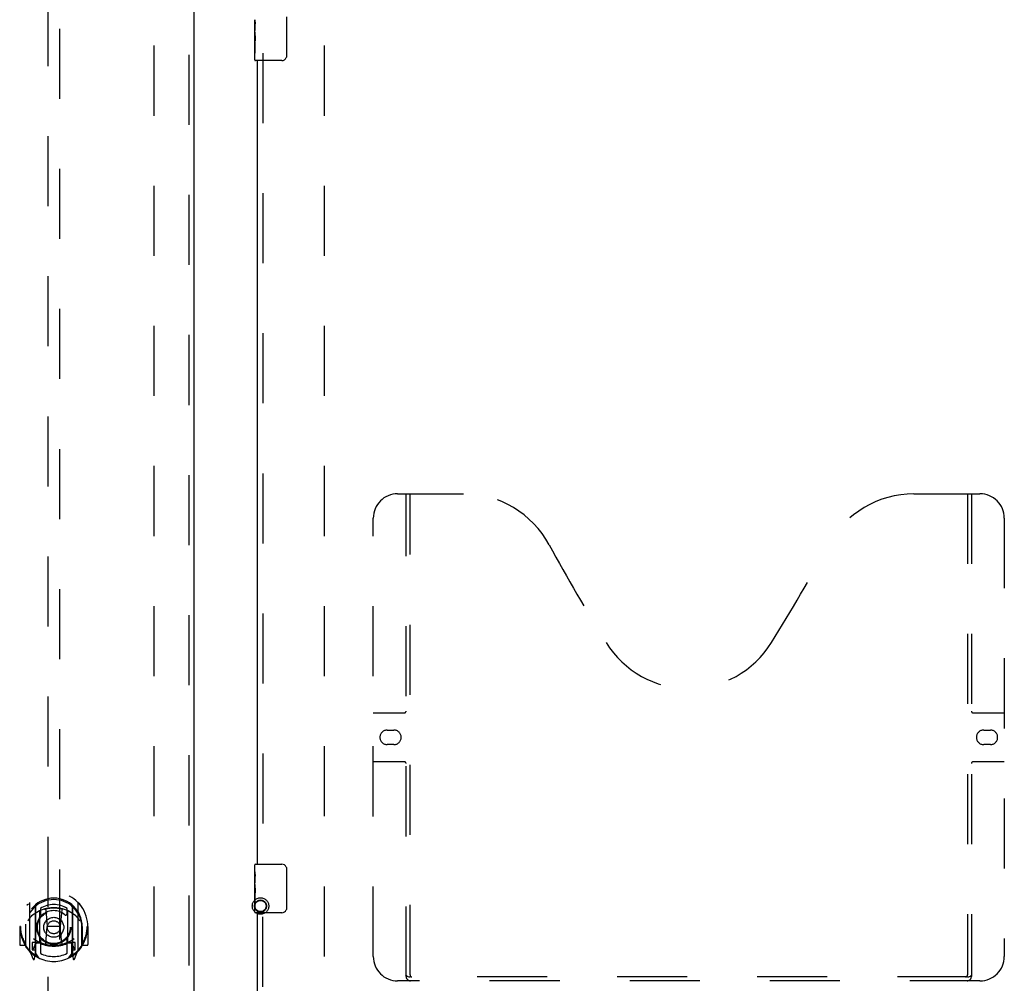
# Model space of a CAD drawing. Header units: inches. Extents: x 0 to 262, y 0 to 169.
# Tile 8 of 67: x 82 to 102, y 58 to 78. Entities that reach past the tile are written whole.
import ezdxf

# ---------------------------------------------------------------- set-up
doc = ezdxf.new("R2010")
doc.units = ezdxf.units.IN
doc.header["$LTSCALE"] = 14.384615
doc.header["$MEASUREMENT"] = 0
doc.linetypes.add('HIDDEN', pattern=[0.2, 0.1, -0.1])
for name, color, linetype in [('DEFAULT_2', 8, 'HIDDEN'), ('LEFTHAND_DOOR_ASSEMBLY', 7, 'CONTINUOUS'), ('RIGHTHAND_DOOR_ASSEMBLY', 7, 'CONTINUOUS')]:
    doc.layers.add(name, color=color, linetype=linetype)

msp = doc.modelspace()

# ---------------------------------------------------------------- linework, layer by layer
at = {"layer": 'DEFAULT_2', "color": 8, "linetype": 'HIDDEN'}
for p, q in [((84.992, 55.931), (84.992, 116.973)), ((88.492, 55.931), (88.492, 116.973))]:
    msp.add_line(p, q, dxfattribs=at)
for radius in [0.169, 0.124, 0.114]:
    msp.add_circle((87.176, 59.842), radius, dxfattribs=at)
at = {"layer": 'LEFTHAND_DOOR_ASSEMBLY', "color": 8, "linetype": 'HIDDEN'}
for p, q in [((85.701, 117.598), (85.701, 55.306)), ((82.805, 84.281), (82.805, 56.279)), ((83.055, 56.279), (83.055, 84.281)), ((82.43, 59.907), (82.43, 58.939)), ((83.43, 58.939), (83.43, 59.907)), ((82.547, 59.853), (82.547, 58.837)), ((82.555, 59.828), (82.555, 58.825)), ((82.647, 59.105), (82.647, 59.736)), ((82.655, 59.789), (82.655, 59.686)), ((82.767, 59.762), (82.797, 59.423)), ((83.093, 59.762), (83.062, 59.423)), ((83.205, 59.686), (83.205, 59.789)), ((83.212, 59.736), (83.212, 59.105)), ((83.305, 59.828), (83.305, 58.825)), ((83.312, 59.853), (83.312, 58.837)), ((82.355, 59.47), (82.355, 59.472)), ((82.355, 59.012), (82.355, 59.47)), ((83.505, 59.47), (83.505, 59.472)), ((83.505, 59.012), (83.505, 59.47)), ((82.245, 59.423), (82.23, 59.423)), ((82.23, 59.423), (82.23, 59.05)), ((82.347, 59.423), (82.362, 59.423)), ((82.347, 59.423), (82.347, 59.035)), ((82.767, 59.079), (82.797, 59.423)), ((83.062, 59.423), (82.797, 59.423)), ((83.093, 59.079), (83.062, 59.423)), ((83.512, 59.423), (83.497, 59.423)), ((83.512, 59.423), (83.512, 59.035)), ((83.63, 59.423), (83.615, 59.423)), ((83.63, 59.423), (83.63, 59.05)), ((82.347, 59.035), (82.356, 59.05)), ((82.547, 59.094), (82.487, 59.094)), ((82.487, 59.094), (82.487, 58.944)), ((82.557, 59.057), (82.557, 58.85)), ((82.647, 59.095), (82.575, 59.095)), ((82.643, 59.077), (82.577, 59.077)), ((82.655, 59.125), (82.655, 58.872)), ((83.205, 58.872), (83.205, 59.125)), ((83.285, 59.095), (83.212, 59.095)), ((83.282, 59.077), (83.217, 59.077)), ((83.302, 58.85), (83.302, 59.057)), ((83.372, 59.094), (83.312, 59.094)), ((83.372, 58.944), (83.372, 59.094)), ((83.504, 59.05), (83.512, 59.035)), ((82.347, 59.035), (82.245, 59.035)), ((82.434, 58.929), (82.505, 58.753)), ((82.487, 58.944), (82.555, 58.944)), ((82.525, 58.998), (82.496, 58.952)), ((82.625, 58.775), (82.555, 58.884)), ((83.305, 58.884), (83.235, 58.775)), ((83.305, 58.944), (83.372, 58.944)), ((83.364, 58.952), (83.335, 58.998)), ((83.355, 58.753), (83.426, 58.929)), ((83.615, 59.035), (83.512, 59.035)), ((82.526, 58.834), (82.53, 58.83)), ((82.533, 58.756), (82.547, 58.837)), ((83.312, 58.837), (83.327, 58.756)), ((83.333, 58.833), (83.334, 58.833)), ((83.334, 58.833), (83.334, 58.834)), ((83.334, 58.833), (83.334, 58.834))]:
    msp.add_line(p, q, dxfattribs=at)
at = {"layer": 'LEFTHAND_DOOR_ASSEMBLY', "color": 3, "linetype": 'Continuous'}
msp.add_line((85.805, 117.598), (85.805, 55.306), dxfattribs=at)
at = {"layer": 'LEFTHAND_DOOR_ASSEMBLY', "color": 8, "linetype": 'HIDDEN'}
for points in [[(82.385, 59.862), (82.385, 59.863), (82.386, 59.864), (82.387, 59.864), (82.387, 59.865), (82.388, 59.866), (82.389, 59.867), (82.39, 59.868), (82.39, 59.868), (82.391, 59.869), (82.392, 59.87), (82.393, 59.871), (82.393, 59.871), (82.394, 59.872), (82.395, 59.873), (82.396, 59.873), (82.397, 59.874), (82.397, 59.875), (82.398, 59.875), (82.399, 59.876), (82.4, 59.877), (82.401, 59.877), (82.402, 59.878), (82.402, 59.878), (82.403, 59.879), (82.404, 59.88), (82.405, 59.88), (82.406, 59.881), (82.407, 59.881), (82.408, 59.882), (82.409, 59.882), (82.41, 59.883), (82.411, 59.883), (82.411, 59.883), (82.412, 59.884)], [(83.448, 59.884), (83.448, 59.883), (83.449, 59.883), (83.45, 59.883), (83.451, 59.882), (83.452, 59.882), (83.453, 59.881), (83.454, 59.881), (83.455, 59.88), (83.456, 59.88), (83.457, 59.879), (83.457, 59.878), (83.458, 59.878), (83.459, 59.877), (83.46, 59.877), (83.461, 59.876), (83.462, 59.875), (83.463, 59.875), (83.463, 59.874), (83.464, 59.873), (83.465, 59.873), (83.466, 59.872), (83.467, 59.871), (83.467, 59.871), (83.468, 59.87), (83.469, 59.869), (83.47, 59.868), (83.47, 59.868), (83.471, 59.867), (83.472, 59.866), (83.473, 59.865), (83.473, 59.864), (83.474, 59.864), (83.475, 59.863), (83.475, 59.862)], [(82.742, 59.78), (82.747, 59.781), (82.753, 59.783), (82.758, 59.784), (82.764, 59.786), (82.769, 59.787), (82.775, 59.788), (82.78, 59.789), (82.785, 59.791), (82.791, 59.792), (82.796, 59.793), (82.802, 59.794), (82.807, 59.795), (82.813, 59.796), (82.818, 59.797), (82.824, 59.798), (82.83, 59.798), (82.835, 59.799), (82.841, 59.8), (82.846, 59.801), (82.852, 59.801), (82.857, 59.802), (82.863, 59.802), (82.868, 59.803), (82.874, 59.803), (82.88, 59.804), (82.885, 59.804), (82.891, 59.805), (82.896, 59.805), (82.902, 59.805), (82.908, 59.805), (82.913, 59.805), (82.919, 59.806), (82.924, 59.806), (82.93, 59.806), (82.936, 59.806), (82.941, 59.806), (82.947, 59.805), (82.952, 59.805), (82.958, 59.805), (82.964, 59.805), (82.969, 59.805), (82.975, 59.804), (82.98, 59.804), (82.986, 59.803), (82.991, 59.803), (82.997, 59.802), (83.003, 59.802), (83.008, 59.801), (83.014, 59.801), (83.019, 59.8), (83.025, 59.799), (83.03, 59.798), (83.036, 59.798), (83.041, 59.797), (83.047, 59.796), (83.052, 59.795), (83.058, 59.794), (83.063, 59.793), (83.069, 59.792), (83.074, 59.791), (83.08, 59.789), (83.085, 59.788), (83.091, 59.787), (83.096, 59.786), (83.102, 59.784), (83.107, 59.783), (83.113, 59.781), (83.118, 59.78)], [(82.476, 59.638), (82.474, 59.637), (82.473, 59.636), (82.471, 59.634), (82.469, 59.633), (82.468, 59.631), (82.466, 59.63), (82.464, 59.628), (82.463, 59.626), (82.461, 59.624), (82.459, 59.622), (82.457, 59.621), (82.456, 59.619), (82.454, 59.616), (82.452, 59.614), (82.45, 59.612), (82.448, 59.61), (82.446, 59.607), (82.444, 59.605), (82.441, 59.602), (82.439, 59.599), (82.437, 59.596), (82.435, 59.593), (82.433, 59.59), (82.43, 59.587), (82.428, 59.584), (82.425, 59.58), (82.423, 59.577), (82.42, 59.573), (82.418, 59.569), (82.415, 59.565), (82.412, 59.561), (82.409, 59.556), (82.407, 59.552), (82.404, 59.547), (82.401, 59.542), (82.397, 59.537)], [(83.462, 59.537), (83.459, 59.542), (83.456, 59.547), (83.453, 59.552), (83.45, 59.556), (83.448, 59.561), (83.445, 59.565), (83.442, 59.569), (83.44, 59.573), (83.437, 59.577), (83.435, 59.58), (83.432, 59.584), (83.43, 59.587), (83.427, 59.59), (83.425, 59.593), (83.423, 59.596), (83.421, 59.599), (83.418, 59.602), (83.416, 59.605), (83.414, 59.607), (83.412, 59.61), (83.41, 59.612), (83.408, 59.614), (83.406, 59.616), (83.404, 59.618), (83.403, 59.621), (83.401, 59.622), (83.399, 59.624), (83.397, 59.626), (83.395, 59.628), (83.394, 59.63), (83.392, 59.631), (83.39, 59.633), (83.389, 59.634), (83.387, 59.636), (83.386, 59.637), (83.384, 59.638)], [(82.412, 58.962), (82.411, 58.963), (82.411, 58.963), (82.41, 58.964), (82.409, 58.964), (82.408, 58.965), (82.407, 58.965), (82.406, 58.966), (82.405, 58.966), (82.404, 58.967), (82.403, 58.967), (82.402, 58.968), (82.402, 58.968), (82.401, 58.969), (82.4, 58.97), (82.399, 58.97), (82.398, 58.971), (82.397, 58.972), (82.397, 58.972), (82.396, 58.973), (82.395, 58.974), (82.394, 58.974), (82.393, 58.975), (82.393, 58.976), (82.392, 58.976), (82.391, 58.977), (82.39, 58.978), (82.39, 58.979), (82.389, 58.979), (82.388, 58.98), (82.387, 58.981), (82.387, 58.982), (82.386, 58.983), (82.385, 58.983), (82.385, 58.984)], [(83.475, 58.984), (83.475, 58.983), (83.474, 58.983), (83.473, 58.982), (83.473, 58.981), (83.472, 58.98), (83.471, 58.979), (83.47, 58.979), (83.47, 58.978), (83.469, 58.977), (83.468, 58.976), (83.467, 58.976), (83.467, 58.975), (83.466, 58.974), (83.465, 58.974), (83.464, 58.973), (83.463, 58.972), (83.463, 58.972), (83.462, 58.971), (83.461, 58.97), (83.46, 58.97), (83.459, 58.969), (83.458, 58.968), (83.457, 58.968), (83.457, 58.967), (83.456, 58.967), (83.455, 58.966), (83.454, 58.966), (83.453, 58.965), (83.452, 58.965), (83.451, 58.964), (83.45, 58.964), (83.449, 58.963), (83.448, 58.963), (83.448, 58.962)]]:
    msp.add_lwpolyline(points, dxfattribs=at)
for radius in [0.35, 0.335, 0.205, 0.133]:
    msp.add_circle((82.93, 59.405), radius, dxfattribs=at)
for centre, radius, start, end in [((82.93, 59.423), 0.7, 305.5126, 234.4874), ((82.93, 59.421), 0.583, 0.2464, 179.7536), ((82.93, 59.395), 0.58, 7.6622, 172.3378), ((82.445, 59.907), 0.015, 135.0748, 180), ((82.562, 59.853), 0.015, 130.3587, 180), ((82.93, 59.395), 0.48, 55.0461, 124.9539), ((83.297, 59.853), 0.015, 0, 49.6413), ((83.415, 59.907), 0.015, 0, 44.9252), ((82.93, 59.106), 0.7, 49.529, 130.471), ((82.575, 59.828), 0.02, 129.3378, 179.9984), ((82.662, 59.736), 0.015, 112.9863, 180), ((82.685, 59.686), 0.03, 180, 311.1261), ((82.93, 59.405), 0.343, 48.8739, 131.1261), ((82.747, 59.761), 0.02, 5.0796, 105.5752), ((83.113, 59.761), 0.02, 74.4248, 174.9204), ((83.175, 59.686), 0.03, 228.8739, 360), ((83.197, 59.736), 0.015, 0, 67.0137), ((83.285, 59.828), 0.02, 0, 50.6594), ((82.375, 59.47), 0.02, 172.3378, 180), ((83.485, 59.47), 0.02, 0, 7.6622), ((82.93, 59.423), 0.685, 180, 213.0115), ((82.93, 59.423), 0.685, 326.9885, 360), ((82.245, 59.05), 0.015, 180, 270), ((82.93, 59.736), 0.7, 233.2319, 306.7681), ((82.367, 59.099), 0.188, 327.3208, 360), ((82.575, 59.075), 0.02, 90, 180), ((82.577, 59.057), 0.02, 90, 180), ((82.643, 59.057), 0.02, 66.536, 90), ((82.662, 59.105), 0.015, 180, 247.0137), ((82.93, 59.718), 0.7, 246.536, 293.464), ((82.685, 59.125), 0.03, 48.8739, 180), ((82.93, 59.405), 0.343, 228.8739, 311.1261), ((82.747, 59.081), 0.02, 254.3869, 354.9204), ((83.113, 59.081), 0.02, 185.0796, 285.6131), ((83.175, 59.125), 0.03, 0, 131.1261), ((83.197, 59.105), 0.015, 292.9863, 360), ((83.217, 59.057), 0.02, 90, 113.464), ((83.282, 59.057), 0.02, 0, 90), ((83.285, 59.075), 0.02, 0, 90), ((83.493, 59.099), 0.188, 180, 212.6792), ((83.615, 59.05), 0.015, 270, 360), ((82.375, 59.012), 0.02, 180, 215.2961), ((82.93, 59.405), 0.7, 215.2961, 324.7039), ((82.445, 58.939), 0.015, 180, 224.9252), ((82.5, 58.949), 0.005, 147.3208, 270), ((82.535, 58.87), 0.02, 234.4874, 360), ((82.537, 58.85), 0.02, 234.7457, 360), ((82.93, 59.405), 0.6, 242.7204, 297.2796), ((83.322, 58.85), 0.02, 180, 305.2543), ((83.325, 58.87), 0.02, 180, 305.5126), ((83.36, 58.949), 0.005, 270, 32.6792), ((83.415, 58.939), 0.015, 315.0748, 360), ((83.485, 59.012), 0.02, 324.7039, 360), ((82.518, 58.759), 0.015, 201.8041, 350), ((82.575, 58.825), 0.02, 180, 238.5295), ((83.285, 58.825), 0.02, 301.4688, 359.9992), ((83.341, 58.759), 0.015, 190, 338.1959)]:
    msp.add_arc(centre, radius, start, end, dxfattribs=at)
at = {"layer": 'RIGHTHAND_DOOR_ASSEMBLY', "color": 7, "linetype": 'Continuous'}
for p, q in [((87.712, 78.102), (87.712, 77.302)), ((87.057, 77.783), (87.057, 78.04)), ((87.063, 77.985), (87.057, 77.985)), ((87.064, 77.817), (87.064, 77.953)), ((87.057, 77.817), (87.064, 77.817)), ((87.057, 77.217), (87.057, 77.78)), ((87.059, 77.754), (87.057, 77.754)), ((87.057, 77.622), (87.063, 77.622)), ((87.057, 77.586), (87.064, 77.586)), ((87.057, 77.523), (87.064, 77.523)), ((87.064, 77.356), (87.064, 77.586)), ((87.057, 77.356), (87.064, 77.356)), ((87.612, 77.202), (87.072, 77.202)), ((87.057, 60.541), (87.057, 60.687)), ((87.072, 60.702), (87.612, 60.702)), ((87.057, 60.283), (87.057, 60.54)), ((87.063, 60.485), (87.057, 60.485)), ((87.712, 60.602), (87.712, 59.802)), ((87.057, 60.317), (87.064, 60.317)), ((87.057, 59.717), (87.057, 60.28)), ((87.064, 60.317), (87.064, 60.453)), ((87.059, 60.254), (87.057, 60.254)), ((87.057, 60.122), (87.063, 60.122)), ((87.057, 60.086), (87.064, 60.086)), ((87.064, 59.856), (87.064, 60.086)), ((87.057, 60.023), (87.064, 60.023)), ((87.057, 59.856), (87.064, 59.856)), ((87.612, 59.702), (87.072, 59.702))]:
    msp.add_line(p, q, dxfattribs=at)
at = {"layer": 'RIGHTHAND_DOOR_ASSEMBLY', "color": 8, "linetype": 'HIDDEN'}
for p, q in [((87.221, 77.357), (87.221, 60.547)), ((89.991, 68.306), (91.346, 68.306)), ((90.166, 58.396), (90.166, 68.306)), ((90.246, 58.426), (90.246, 68.306)), ((100.596, 68.306), (101.951, 68.306)), ((101.696, 68.306), (101.696, 58.426)), ((101.776, 68.306), (101.776, 58.396)), ((89.491, 58.806), (89.491, 67.806)), ((102.451, 67.806), (102.451, 58.806)), ((89.491, 63.806), (90.126, 63.806)), ((101.816, 63.806), (102.451, 63.806)), ((89.778, 63.456), (89.915, 63.456)), ((102.028, 63.456), (102.165, 63.456)), ((89.915, 63.156), (89.778, 63.156)), ((102.165, 63.156), (102.028, 63.156)), ((90.126, 62.806), (89.491, 62.806)), ((102.451, 62.806), (101.816, 62.806)), ((87.221, 55.306), (87.221, 59.857)), ((101.951, 58.306), (89.991, 58.306)), ((101.693, 58.386), (90.25, 58.386))]:
    msp.add_line(p, q, dxfattribs=at)
at = {"layer": 'RIGHTHAND_DOOR_ASSEMBLY', "color": 3, "linetype": 'Continuous'}
for p, q in [((87.117, 60.702), (87.117, 77.202)), ((87.117, 55.306), (87.117, 59.702))]:
    msp.add_line(p, q, dxfattribs=at)
at = {"layer": 'RIGHTHAND_DOOR_ASSEMBLY', "color": 7, "linetype": 'Continuous'}
for points in [[(87.057, 78.041), (87.058, 78.037), (87.058, 78.033), (87.059, 78.027), (87.06, 78.014)], [(87.06, 78.014), (87.061, 78.006), (87.062, 77.998), (87.063, 77.99)], [(87.063, 77.99), (87.063, 77.981), (87.064, 77.972), (87.064, 77.962), (87.064, 77.953)], [(87.057, 77.783), (87.058, 77.775), (87.058, 77.766), (87.059, 77.756)], [(87.059, 77.756), (87.062, 77.722), (87.063, 77.71), (87.063, 77.698), (87.064, 77.685), (87.064, 77.673), (87.064, 77.66), (87.064, 77.647), (87.064, 77.634), (87.063, 77.621), (87.063, 77.609), (87.062, 77.597)], [(87.712, 77.302), (87.712, 77.295), (87.712, 77.289), (87.711, 77.283), (87.709, 77.277), (87.708, 77.271), (87.706, 77.265)], [(87.057, 60.541), (87.058, 60.537), (87.058, 60.533), (87.059, 60.527), (87.06, 60.514)], [(87.06, 60.514), (87.061, 60.506), (87.062, 60.498), (87.063, 60.49)], [(87.063, 60.49), (87.063, 60.481), (87.064, 60.472), (87.064, 60.462), (87.064, 60.453)], [(87.706, 60.638), (87.708, 60.632), (87.709, 60.626), (87.711, 60.62), (87.712, 60.614), (87.712, 60.608), (87.712, 60.602)], [(87.057, 60.283), (87.058, 60.275), (87.058, 60.266), (87.059, 60.256)], [(87.059, 60.256), (87.062, 60.222), (87.063, 60.21), (87.063, 60.198), (87.064, 60.185), (87.064, 60.173), (87.064, 60.16), (87.064, 60.147), (87.064, 60.134), (87.063, 60.121), (87.063, 60.109), (87.062, 60.097)], [(87.712, 59.802), (87.712, 59.795), (87.712, 59.789), (87.711, 59.783), (87.709, 59.777), (87.708, 59.771), (87.706, 59.765)]]:
    msp.add_lwpolyline(points, dxfattribs=at)
at = {"layer": 'RIGHTHAND_DOOR_ASSEMBLY', "color": 8, "linetype": 'HIDDEN'}
for points in [[(90.156, 58.426), (90.173, 58.415), (90.189, 58.405), (90.204, 58.397), (90.22, 58.391), (90.235, 58.387), (90.25, 58.386)], [(101.693, 58.386), (101.708, 58.387), (101.723, 58.391), (101.739, 58.397), (101.754, 58.405), (101.77, 58.415), (101.786, 58.426)]]:
    msp.add_lwpolyline(points, dxfattribs=at)
at = {"layer": 'RIGHTHAND_DOOR_ASSEMBLY', "color": 7, "linetype": 'Continuous'}
for centre, radius, start, end in [((87.612, 77.302), 0.1, 270, 338.7946), ((87.072, 77.217), 0.015, 180, 270), ((87.072, 60.687), 0.015, 90, 180), ((87.612, 60.602), 0.1, 21.1999, 90), ((87.072, 59.717), 0.015, 180, 270), ((87.612, 59.802), 0.1, 270, 338.7946)]:
    msp.add_arc(centre, radius, start, end, dxfattribs=at)
at = {"layer": 'RIGHTHAND_DOOR_ASSEMBLY', "color": 8, "linetype": 'HIDDEN'}
for centre, radius, start, end in [((89.991, 67.806), 0.5, 90, 180), ((91.346, 66.306), 2, 28.4813, 90), ((100.596, 66.306), 2, 90, 151.5187), ((101.951, 67.806), 0.5, 0, 90), ((127.654, 86.004), 39.307, 208.4813, 211.8705), ((64.288, 86.004), 39.307, 328.1295, 331.5187), ((95.971, 66.306), 2, 211.8705, 328.1295), ((90.126, 63.846), 0.04, 270, 360), ((101.816, 63.846), 0.04, 180, 270), ((89.778, 63.306), 0.15, 90, 270), ((89.915, 63.306), 0.15, 270, 90), ((102.028, 63.306), 0.15, 90, 270), ((102.165, 63.306), 0.15, 270, 90), ((90.126, 62.766), 0.04, 0, 90), ((101.816, 62.766), 0.04, 90, 180), ((89.991, 58.806), 0.5, 180, 270), ((101.951, 58.806), 0.5, 270, 360), ((90.256, 58.396), 0.09, 180, 270), ((90.286, 58.426), 0.04, 180, 270), ((101.656, 58.426), 0.04, 270, 360), ((101.686, 58.396), 0.09, 270, 360)]:
    msp.add_arc(centre, radius, start, end, dxfattribs=at)
at = {"layer": 'RIGHTHAND_DOOR_ASSEMBLY', "color": 7, "linetype": 'Continuous'}
for centre, start_param, end_param in [((87.32, 77.618), 3.141593, 3.321581), ((87.32, 60.118), -3.141593, -2.961605)]:
    msp.add_ellipse(centre, major_axis=(0.263, 0), ratio=0.432808, start_param=start_param, end_param=end_param, dxfattribs=at)

doc.saveas('drawing.dxf')
